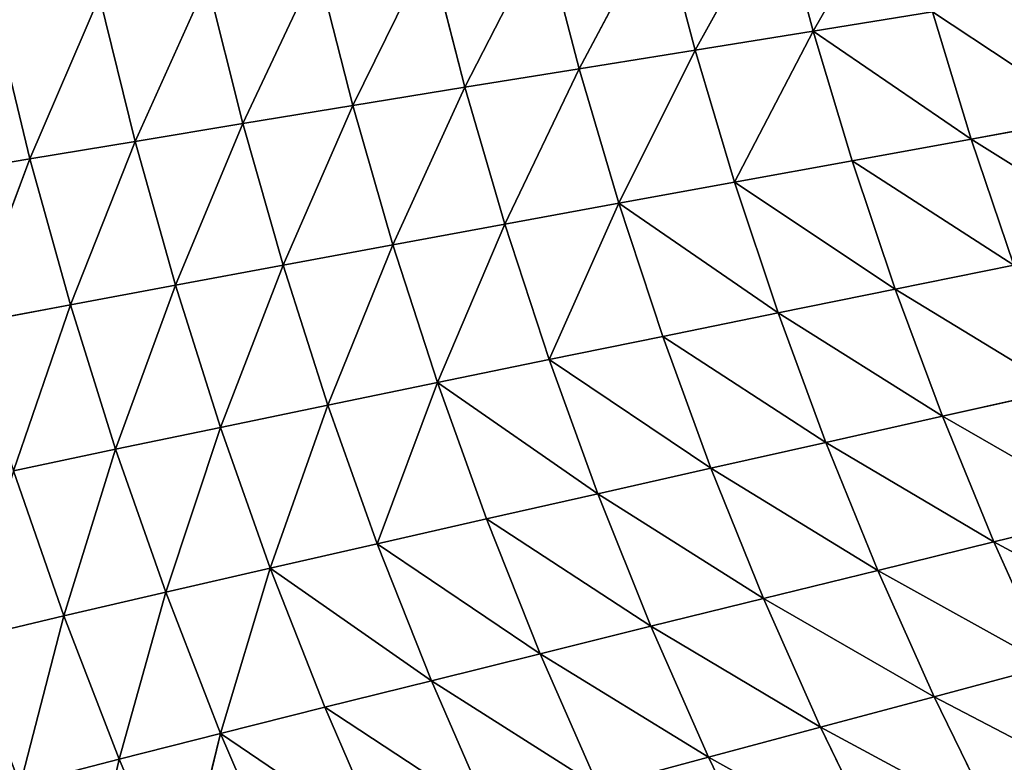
# Model space of a CAD drawing. Extents: x 0 to 605, y 0 to 400.
# Tile 136 of 256: x 51 to 86, y 138 to 164. Entities that reach past the tile are written whole.
import ezdxf

# ---------------------------------------------------------------- set-up
doc = ezdxf.new("R2010")
doc.units = 0
doc.header["$LTSCALE"] = 25.4
doc.layers.get('0').update_dxf_attribs({"linetype": 'CONTINUOUS'})

# ---------------------------------------------------------------- blocks, each defined once
blk = doc.blocks.new('ATLANTA610_-_S_STL')
at = {"color": 0}
for p, q in [((54.628, 66.062, 261.807), (53.282, 68.983, 267.782)), ((54.628, 66.062, 261.807), (53.282, 68.983, 267.782)), ((49.16, 68.93, 257.563), (52.67, 66.045, 256.736)), ((49.16, 68.93, 257.563), (52.67, 66.045, 256.736)), ((54.628, 66.062, 261.807), (51.13, 68.951, 262.706)), ((52.67, 66.045, 256.736), (51.13, 68.951, 262.706)), ((54.628, 66.062, 261.807), (51.13, 68.951, 262.706)), ((52.67, 66.045, 256.736), (51.13, 68.951, 262.706)), ((51.475, 63.353, 240.572), (47.847, 66.064, 241.183)), ((51.475, 63.353, 240.572), (47.847, 66.064, 241.183)), ((52.906, 63.33, 245.73), (49.281, 66.046, 246.418)), ((51.475, 63.353, 240.572), (49.281, 66.046, 246.418)), ((52.906, 63.33, 245.73), (49.281, 66.046, 246.418)), ((51.475, 63.353, 240.572), (49.281, 66.046, 246.418)), ((50.888, 66.04, 251.604), (52.67, 66.045, 256.736)), ((50.888, 66.04, 251.604), (52.67, 66.045, 256.736)), ((54.507, 63.319, 250.84), (50.888, 66.04, 251.604)), ((52.906, 63.33, 245.73), (50.888, 66.04, 251.604)), ((54.507, 63.319, 250.84), (50.888, 66.04, 251.604)), ((52.906, 63.33, 245.73), (50.888, 66.04, 251.604)), ((52.67, 66.045, 256.736), (54.628, 66.062, 261.807)), ((52.67, 66.045, 256.736), (54.628, 66.062, 261.807)), ((54.507, 63.319, 250.84), (52.67, 66.045, 256.736)), ((52.67, 66.045, 256.736), (56.279, 63.32, 255.897)), ((54.507, 63.319, 250.84), (52.67, 66.045, 256.736)), ((52.67, 66.045, 256.736), (56.279, 63.32, 255.897)), ((54.628, 66.062, 261.807), (56.763, 66.089, 266.811)), ((54.628, 66.062, 261.807), (56.763, 66.089, 266.811)), ((58.224, 63.332, 260.894), (54.628, 66.062, 261.807)), ((56.279, 63.32, 255.897), (54.628, 66.062, 261.807)), ((58.224, 63.332, 260.894), (54.628, 66.062, 261.807)), ((56.279, 63.32, 255.897), (54.628, 66.062, 261.807)), ((58.224, 63.332, 260.894), (56.763, 66.089, 266.811)), ((58.224, 63.332, 260.894), (56.763, 66.089, 266.811)), ((50.213, 63.388, 235.371), (51.475, 63.353, 240.572)), ((50.213, 63.388, 235.371), (51.475, 63.353, 240.572)), ((55.197, 60.797, 239.952), (51.475, 63.353, 240.572)), ((51.475, 63.353, 240.572), (52.906, 63.33, 245.73)), ((51.475, 63.353, 240.572), (52.906, 63.33, 245.73)), ((53.934, 60.837, 234.83), (51.475, 63.353, 240.572)), ((55.197, 60.797, 239.952), (51.475, 63.353, 240.572)), ((53.934, 60.837, 234.83), (51.475, 63.353, 240.572)), ((56.624, 60.77, 245.031), (52.906, 63.33, 245.73)), ((52.906, 63.33, 245.73), (54.507, 63.319, 250.84)), ((52.906, 63.33, 245.73), (54.507, 63.319, 250.84)), ((55.197, 60.797, 239.952), (52.906, 63.33, 245.73)), ((56.624, 60.77, 245.031), (52.906, 63.33, 245.73)), ((55.197, 60.797, 239.952), (52.906, 63.33, 245.73)), ((54.507, 63.319, 250.84), (56.279, 63.32, 255.897)), ((54.507, 63.319, 250.84), (56.279, 63.32, 255.897)), ((58.218, 60.754, 250.065), (54.507, 63.319, 250.84)), ((56.624, 60.77, 245.031), (54.507, 63.319, 250.84)), ((58.218, 60.754, 250.065), (54.507, 63.319, 250.84)), ((56.624, 60.77, 245.031), (54.507, 63.319, 250.84)), ((56.279, 63.32, 255.897), (58.224, 63.332, 260.894)), ((56.279, 63.32, 255.897), (58.224, 63.332, 260.894)), ((58.218, 60.754, 250.065), (56.279, 63.32, 255.897)), ((56.279, 63.32, 255.897), (59.98, 60.751, 255.045)), ((58.218, 60.754, 250.065), (56.279, 63.32, 255.897)), ((56.279, 63.32, 255.897), (59.98, 60.751, 255.045)), ((58.224, 63.332, 260.894), (60.342, 63.355, 265.826)), ((58.224, 63.332, 260.894), (60.342, 63.355, 265.826)), ((61.911, 60.759, 259.967), (58.224, 63.332, 260.894)), ((59.98, 60.751, 255.045), (58.224, 63.332, 260.894)), ((61.911, 60.759, 259.967), (58.224, 63.332, 260.894)), ((59.98, 60.751, 255.045), (58.224, 63.332, 260.894)), ((53.934, 60.837, 234.83), (55.197, 60.797, 239.952)), ((53.934, 60.837, 234.83), (55.197, 60.797, 239.952)), ((59.007, 58.391, 239.323), (55.197, 60.797, 239.952)), ((55.197, 60.797, 239.952), (56.624, 60.77, 245.031)), ((55.197, 60.797, 239.952), (56.624, 60.77, 245.031)), ((57.745, 58.434, 234.281), (55.197, 60.797, 239.952)), ((59.007, 58.391, 239.323), (55.197, 60.797, 239.952)), ((57.745, 58.434, 234.281), (55.197, 60.797, 239.952)), ((60.43, 58.359, 244.323), (56.624, 60.77, 245.031)), ((56.624, 60.77, 245.031), (58.218, 60.754, 250.065)), ((56.624, 60.77, 245.031), (58.218, 60.754, 250.065)), ((59.007, 58.391, 239.323), (56.624, 60.77, 245.031)), ((60.43, 58.359, 244.323), (56.624, 60.77, 245.031)), ((59.007, 58.391, 239.323), (56.624, 60.77, 245.031)), ((62.016, 58.34, 249.277), (58.218, 60.754, 250.065)), ((58.218, 60.754, 250.065), (59.98, 60.751, 255.045)), ((58.218, 60.754, 250.065), (59.98, 60.751, 255.045)), ((60.43, 58.359, 244.323), (58.218, 60.754, 250.065)), ((62.016, 58.34, 249.277), (58.218, 60.754, 250.065)), ((60.43, 58.359, 244.323), (58.218, 60.754, 250.065)), ((59.98, 60.751, 255.045), (61.911, 60.759, 259.967)), ((59.98, 60.751, 255.045), (61.911, 60.759, 259.967)), ((62.016, 58.34, 249.277), (59.98, 60.751, 255.045)), ((59.98, 60.751, 255.045), (63.766, 58.333, 254.18)), ((62.016, 58.34, 249.277), (59.98, 60.751, 255.045)), ((59.98, 60.751, 255.045), (63.766, 58.333, 254.18)), ((61.911, 60.759, 259.967), (64.011, 60.778, 264.825)), ((61.911, 60.759, 259.967), (64.011, 60.778, 264.825)), ((65.682, 58.338, 259.026), (61.911, 60.759, 259.967)), ((65.682, 58.338, 259.026), (61.911, 60.759, 259.967)), ((57.745, 58.434, 234.281), (59.007, 58.391, 239.323)), ((57.745, 58.434, 234.281), (59.007, 58.391, 239.323)), ((62.899, 56.129, 238.685), (59.007, 58.391, 239.323)), ((59.007, 58.391, 239.323), (60.43, 58.359, 244.323)), ((59.007, 58.391, 239.323), (60.43, 58.359, 244.323)), ((61.639, 56.176, 233.725), (59.007, 58.391, 239.323)), ((62.899, 56.129, 238.685), (59.007, 58.391, 239.323)), ((61.639, 56.176, 233.725), (59.007, 58.391, 239.323)), ((64.317, 56.095, 243.604), (60.43, 58.359, 244.323)), ((60.43, 58.359, 244.323), (62.016, 58.34, 249.277)), ((60.43, 58.359, 244.323), (62.016, 58.34, 249.277)), ((62.899, 56.129, 238.685), (60.43, 58.359, 244.323)), ((64.317, 56.095, 243.604), (60.43, 58.359, 244.323)), ((62.899, 56.129, 238.685), (60.43, 58.359, 244.323)), ((65.894, 56.073, 248.479), (62.016, 58.34, 249.277)), ((62.016, 58.34, 249.277), (63.766, 58.333, 254.18)), ((62.016, 58.34, 249.277), (63.766, 58.333, 254.18)), ((64.317, 56.095, 243.604), (62.016, 58.34, 249.277)), ((65.894, 56.073, 248.479), (62.016, 58.34, 249.277)), ((64.317, 56.095, 243.604), (62.016, 58.34, 249.277)), ((63.766, 58.333, 254.18), (65.682, 58.338, 259.026)), ((63.766, 58.333, 254.18), (65.682, 58.338, 259.026)), ((65.894, 56.073, 248.479), (63.766, 58.333, 254.18)), ((63.766, 58.333, 254.18), (67.631, 56.063, 253.303)), ((65.894, 56.073, 248.479), (63.766, 58.333, 254.18)), ((63.766, 58.333, 254.18), (67.631, 56.063, 253.303)), ((65.682, 58.338, 259.026), (67.763, 58.354, 263.808)), ((65.682, 58.338, 259.026), (67.763, 58.354, 263.808)), ((69.529, 56.065, 258.071), (65.682, 58.338, 259.026)), ((69.529, 56.065, 258.071), (65.682, 58.338, 259.026)), ((61.639, 56.176, 233.725), (62.899, 56.129, 238.685)), ((61.639, 56.176, 233.725), (62.899, 56.129, 238.685)), ((66.868, 54.006, 238.038), (62.899, 56.129, 238.685)), ((62.899, 56.129, 238.685), (64.317, 56.095, 243.604)), ((62.899, 56.129, 238.685), (64.317, 56.095, 243.604)), ((65.61, 54.055, 233.161), (62.899, 56.129, 238.685)), ((66.868, 54.006, 238.038), (62.899, 56.129, 238.685)), ((65.61, 54.055, 233.161), (62.899, 56.129, 238.685)), ((68.278, 53.97, 242.876), (64.317, 56.095, 243.604)), ((64.317, 56.095, 243.604), (65.894, 56.073, 248.479)), ((64.317, 56.095, 243.604), (65.894, 56.073, 248.479)), ((66.868, 54.006, 238.038), (64.317, 56.095, 243.604)), ((68.278, 53.97, 242.876), (64.317, 56.095, 243.604)), ((66.868, 54.006, 238.038), (64.317, 56.095, 243.604)), ((69.845, 53.946, 247.669), (65.894, 56.073, 248.479)), ((65.894, 56.073, 248.479), (67.631, 56.063, 253.303)), ((65.894, 56.073, 248.479), (67.631, 56.063, 253.303)), ((68.278, 53.97, 242.876), (65.894, 56.073, 248.479)), ((69.845, 53.946, 247.669), (65.894, 56.073, 248.479)), ((68.278, 53.97, 242.876), (65.894, 56.073, 248.479)), ((67.631, 56.063, 253.303), (69.529, 56.065, 258.071)), ((67.631, 56.063, 253.303), (69.529, 56.065, 258.071)), ((67.631, 56.063, 253.303), (71.568, 53.934, 252.413)), ((67.631, 56.063, 253.303), (71.568, 53.934, 252.413)), ((69.529, 56.065, 258.071), (71.59, 56.077, 262.777)), ((69.529, 56.065, 258.071), (71.59, 56.077, 262.777)), ((73.449, 53.932, 257.102), (69.529, 56.065, 258.071)), ((73.449, 53.932, 257.102), (69.529, 56.065, 258.071)), ((75.488, 53.942, 261.73), (71.59, 56.077, 262.777)), ((75.488, 53.942, 261.73), (71.59, 56.077, 262.777)), ((65.61, 54.055, 233.161), (66.868, 54.006, 238.038)), ((65.61, 54.055, 233.161), (66.868, 54.006, 238.038)), ((70.908, 52.015, 237.383), (66.868, 54.006, 238.038)), ((66.868, 54.006, 238.038), (68.278, 53.97, 242.876)), ((66.868, 54.006, 238.038), (68.278, 53.97, 242.876)), ((69.655, 52.065, 232.59), (66.868, 54.006, 238.038)), ((70.908, 52.015, 237.383), (66.868, 54.006, 238.038)), ((69.655, 52.065, 232.59), (66.868, 54.006, 238.038)), ((72.311, 51.978, 242.137), (68.278, 53.97, 242.876)), ((68.278, 53.97, 242.876), (69.845, 53.946, 247.669)), ((68.278, 53.97, 242.876), (69.845, 53.946, 247.669)), ((70.908, 52.015, 237.383), (68.278, 53.97, 242.876)), ((72.311, 51.978, 242.137), (68.278, 53.97, 242.876)), ((70.908, 52.015, 237.383), (68.278, 53.97, 242.876)), ((73.865, 51.952, 246.849), (69.845, 53.946, 247.669)), ((69.845, 53.946, 247.669), (71.568, 53.934, 252.413)), ((69.845, 53.946, 247.669), (71.568, 53.934, 252.413)), ((72.311, 51.978, 242.137), (69.845, 53.946, 247.669)), ((73.865, 51.952, 246.849), (69.845, 53.946, 247.669)), ((72.311, 51.978, 242.137), (69.845, 53.946, 247.669)), ((71.568, 53.934, 252.413), (75.572, 51.938, 251.511)), ((71.568, 53.934, 252.413), (75.572, 51.938, 251.511)), ((71.568, 53.934, 252.413), (73.449, 53.932, 257.102)), ((71.568, 53.934, 252.413), (73.449, 53.932, 257.102)), ((73.449, 53.932, 257.102), (75.488, 53.942, 261.73)), ((73.449, 53.932, 257.102), (75.488, 53.942, 261.73)), ((77.434, 51.934, 256.12), (73.449, 53.932, 257.102)), ((77.434, 51.934, 256.12), (73.449, 53.932, 257.102)), ((75.488, 53.942, 261.73), (77.687, 53.963, 266.292)), ((75.488, 53.942, 261.73), (77.687, 53.963, 266.292)), ((79.45, 51.942, 260.669), (75.488, 53.942, 261.73)), ((79.45, 51.942, 260.669), (75.488, 53.942, 261.73)), ((69.655, 52.065, 232.59), (70.908, 52.015, 237.383)), ((69.655, 52.065, 232.59), (70.908, 52.015, 237.383)), ((75.015, 50.149, 236.72), (70.908, 52.015, 237.383)), ((70.908, 52.015, 237.383), (72.311, 51.978, 242.137)), ((70.908, 52.015, 237.383), (72.311, 51.978, 242.137)), ((73.768, 50.198, 232.011), (70.908, 52.015, 237.383)), ((75.015, 50.149, 236.72), (70.908, 52.015, 237.383)), ((73.768, 50.198, 232.011), (70.908, 52.015, 237.383)), ((76.408, 50.111, 241.39), (72.311, 51.978, 242.137)), ((72.311, 51.978, 242.137), (73.865, 51.952, 246.849)), ((72.311, 51.978, 242.137), (73.865, 51.952, 246.849)), ((75.015, 50.149, 236.72), (72.311, 51.978, 242.137)), ((76.408, 50.111, 241.39), (72.311, 51.978, 242.137)), ((75.015, 50.149, 236.72), (72.311, 51.978, 242.137)), ((77.949, 50.084, 246.017), (73.865, 51.952, 246.849)), ((73.865, 51.952, 246.849), (75.572, 51.938, 251.511)), ((73.865, 51.952, 246.849), (75.572, 51.938, 251.511)), ((77.949, 50.084, 246.017), (73.865, 51.952, 246.849)), ((75.572, 51.938, 251.511), (79.639, 50.068, 250.598)), ((75.572, 51.938, 251.511), (79.639, 50.068, 250.598)), ((75.572, 51.938, 251.511), (77.434, 51.934, 256.12)), ((75.572, 51.938, 251.511), (77.434, 51.934, 256.12)), ((77.434, 51.934, 256.12), (79.45, 51.942, 260.669)), ((77.434, 51.934, 256.12), (79.45, 51.942, 260.669)), ((81.48, 50.063, 255.125), (77.434, 51.934, 256.12)), ((81.48, 50.063, 255.125), (77.434, 51.934, 256.12)), ((79.45, 51.942, 260.669), (81.622, 51.96, 265.153)), ((79.45, 51.942, 260.669), (81.622, 51.96, 265.153)), ((83.472, 50.069, 259.594), (79.45, 51.942, 260.669)), ((83.472, 50.069, 259.594), (79.45, 51.942, 260.669)), ((73.768, 50.198, 232.011), (75.015, 50.149, 236.72)), ((73.768, 50.198, 232.011), (75.015, 50.149, 236.72)), ((79.184, 48.4, 236.048), (75.015, 50.149, 236.72)), ((75.015, 50.149, 236.72), (76.408, 50.111, 241.39)), ((75.015, 50.149, 236.72), (76.408, 50.111, 241.39)), ((77.945, 48.449, 231.426), (75.015, 50.149, 236.72)), ((79.184, 48.4, 236.048), (75.015, 50.149, 236.72)), ((77.945, 48.449, 231.426), (75.015, 50.149, 236.72)), ((80.565, 48.362, 240.633), (76.408, 50.111, 241.39)), ((76.408, 50.111, 241.39), (77.949, 50.084, 246.017)), ((76.408, 50.111, 241.39), (77.949, 50.084, 246.017)), ((79.184, 48.4, 236.048), (76.408, 50.111, 241.39)), ((80.565, 48.362, 240.633), (76.408, 50.111, 241.39)), ((79.184, 48.4, 236.048), (76.408, 50.111, 241.39)), ((82.091, 48.335, 245.176), (77.949, 50.084, 246.017)), ((77.949, 50.084, 246.017), (79.639, 50.068, 250.598)), ((77.949, 50.084, 246.017), (79.639, 50.068, 250.598)), ((82.091, 48.335, 245.176), (77.949, 50.084, 246.017)), ((79.639, 50.068, 250.598), (83.763, 48.318, 249.673)), ((79.639, 50.068, 250.598), (83.763, 48.318, 249.673)), ((79.639, 50.068, 250.598), (81.48, 50.063, 255.125)), ((79.639, 50.068, 250.598), (81.48, 50.063, 255.125)), ((81.48, 50.063, 255.125), (83.472, 50.069, 259.594)), ((81.48, 50.063, 255.125), (83.472, 50.069, 259.594)), ((85.581, 48.312, 254.118), (81.48, 50.063, 255.125)), ((85.581, 48.312, 254.118), (81.48, 50.063, 255.125)), ((83.472, 50.069, 259.594), (85.616, 50.084, 263.999)), ((83.472, 50.069, 259.594), (85.616, 50.084, 263.999)), ((87.547, 48.315, 258.505), (83.472, 50.069, 259.594)), ((87.547, 48.315, 258.505), (83.472, 50.069, 259.594)), ((77.945, 48.449, 231.426), (79.184, 48.4, 236.048)), ((77.945, 48.449, 231.426), (79.184, 48.4, 236.048)), ((83.41, 46.763, 235.369), (79.184, 48.4, 236.048)), ((79.184, 48.4, 236.048), (80.565, 48.362, 240.633)), ((79.184, 48.4, 236.048), (80.565, 48.362, 240.633)), ((82.18, 46.811, 230.834), (79.184, 48.4, 236.048)), ((83.41, 46.763, 235.369), (79.184, 48.4, 236.048)), ((82.18, 46.811, 230.834), (79.184, 48.4, 236.048)), ((84.779, 46.725, 239.868), (80.565, 48.362, 240.633)), ((80.565, 48.362, 240.633), (82.091, 48.335, 245.176)), ((80.565, 48.362, 240.633), (82.091, 48.335, 245.176)), ((84.779, 46.725, 239.868), (80.565, 48.362, 240.633)), ((86.288, 46.697, 244.326), (82.091, 48.335, 245.176)), ((82.091, 48.335, 245.176), (83.763, 48.318, 249.673)), ((82.091, 48.335, 245.176), (83.763, 48.318, 249.673)), ((86.288, 46.697, 244.326), (82.091, 48.335, 245.176)), ((83.763, 48.318, 249.673), (87.94, 46.68, 248.738)), ((83.763, 48.318, 249.673), (87.94, 46.68, 248.738)), ((83.763, 48.318, 249.673), (85.581, 48.312, 254.118)), ((83.763, 48.318, 249.673), (85.581, 48.312, 254.118)), ((85.581, 48.312, 254.118), (87.547, 48.315, 258.505)), ((85.581, 48.312, 254.118), (87.547, 48.315, 258.505)), ((89.735, 46.673, 253.099), (85.581, 48.312, 254.118)), ((89.735, 46.673, 253.099), (85.581, 48.312, 254.118)), ((83.41, 46.763, 235.369), (84.779, 46.725, 239.868)), ((83.41, 46.763, 235.369), (84.779, 46.725, 239.868)), ((89.045, 45.192, 239.094), (84.779, 46.725, 239.868)), ((84.779, 46.725, 239.868), (86.288, 46.697, 244.326)), ((84.779, 46.725, 239.868), (86.288, 46.697, 244.326)), ((89.045, 45.192, 239.094), (84.779, 46.725, 239.868))]:
    blk.add_line(p, q, dxfattribs=at)
mesh = blk.add_polyface(dxfattribs=at)
corners = [(47.738, 72.005, 263.592), (51.13, 68.951, 262.706), (49.16, 68.93, 257.563)]
mesh.append_faces([[corners[k] for k in face] for face in [(0, 1, 2)]], dxfattribs={"color": 0})
mesh = blk.add_polyface(dxfattribs=at)
corners = [(53.282, 68.983, 267.782), (54.628, 66.062, 261.807), (51.13, 68.951, 262.706)]
mesh.append_faces([[corners[k] for k in face] for face in [(0, 1, 2)]], dxfattribs={"color": 0})
mesh = blk.add_polyface(dxfattribs=at)
corners = [(53.282, 68.983, 267.782), (56.763, 66.089, 266.811), (54.628, 66.062, 261.807)]
mesh.append_faces([[corners[k] for k in face] for face in [(0, 1, 2)]], dxfattribs={"color": 0})
mesh = blk.add_polyface(dxfattribs=at)
corners = [(51.13, 68.951, 262.706), (52.67, 66.045, 256.736), (49.16, 68.93, 257.563)]
mesh.append_faces([[corners[k] for k in face] for face in [(0, 1, 2)]], dxfattribs={"color": 0})
mesh = blk.add_polyface(dxfattribs=at)
corners = [(49.16, 68.93, 257.563), (52.67, 66.045, 256.736), (50.888, 66.04, 251.604)]
mesh.append_faces([[corners[k] for k in face] for face in [(0, 1, 2)]], dxfattribs={"color": 0})
mesh = blk.add_polyface(dxfattribs=at)
corners = [(51.13, 68.951, 262.706), (54.628, 66.062, 261.807), (52.67, 66.045, 256.736)]
mesh.append_faces([[corners[k] for k in face] for face in [(0, 1, 2)]], dxfattribs={"color": 0})
mesh = blk.add_polyface(dxfattribs=at)
corners = [(49.281, 66.046, 246.418), (51.475, 63.353, 240.572), (47.847, 66.064, 241.183)]
mesh.append_faces([[corners[k] for k in face] for face in [(0, 1, 2)]], dxfattribs={"color": 0})
mesh = blk.add_polyface(dxfattribs=at)
corners = [(47.847, 66.064, 241.183), (51.475, 63.353, 240.572), (50.213, 63.388, 235.371)]
mesh.append_faces([[corners[k] for k in face] for face in [(0, 1, 2)]], dxfattribs={"color": 0})
mesh = blk.add_polyface(dxfattribs=at)
corners = [(50.888, 66.04, 251.604), (52.906, 63.33, 245.73), (49.281, 66.046, 246.418)]
mesh.append_faces([[corners[k] for k in face] for face in [(0, 1, 2)]], dxfattribs={"color": 0})
mesh = blk.add_polyface(dxfattribs=at)
corners = [(49.281, 66.046, 246.418), (52.906, 63.33, 245.73), (51.475, 63.353, 240.572)]
mesh.append_faces([[corners[k] for k in face] for face in [(0, 1, 2)]], dxfattribs={"color": 0})
mesh = blk.add_polyface(dxfattribs=at)
corners = [(52.67, 66.045, 256.736), (54.507, 63.319, 250.84), (50.888, 66.04, 251.604)]
mesh.append_faces([[corners[k] for k in face] for face in [(0, 1, 2)]], dxfattribs={"color": 0})
mesh = blk.add_polyface(dxfattribs=at)
corners = [(50.888, 66.04, 251.604), (54.507, 63.319, 250.84), (52.906, 63.33, 245.73)]
mesh.append_faces([[corners[k] for k in face] for face in [(0, 1, 2)]], dxfattribs={"color": 0})
mesh = blk.add_polyface(dxfattribs=at)
corners = [(54.628, 66.062, 261.807), (56.279, 63.32, 255.897), (52.67, 66.045, 256.736)]
mesh.append_faces([[corners[k] for k in face] for face in [(0, 1, 2)]], dxfattribs={"color": 0})
mesh = blk.add_polyface(dxfattribs=at)
corners = [(52.67, 66.045, 256.736), (56.279, 63.32, 255.897), (54.507, 63.319, 250.84)]
mesh.append_faces([[corners[k] for k in face] for face in [(0, 1, 2)]], dxfattribs={"color": 0})
mesh = blk.add_polyface(dxfattribs=at)
corners = [(56.763, 66.089, 266.811), (58.224, 63.332, 260.894), (54.628, 66.062, 261.807)]
mesh.append_faces([[corners[k] for k in face] for face in [(0, 1, 2)]], dxfattribs={"color": 0})
mesh = blk.add_polyface(dxfattribs=at)
corners = [(54.628, 66.062, 261.807), (58.224, 63.332, 260.894), (56.279, 63.32, 255.897)]
mesh.append_faces([[corners[k] for k in face] for face in [(0, 1, 2)]], dxfattribs={"color": 0})
mesh = blk.add_polyface(dxfattribs=at)
corners = [(56.763, 66.089, 266.811), (60.342, 63.355, 265.826), (58.224, 63.332, 260.894)]
mesh.append_faces([[corners[k] for k in face] for face in [(0, 1, 2)]], dxfattribs={"color": 0})
mesh = blk.add_polyface(dxfattribs=at)
corners = [(51.475, 63.353, 240.572), (53.934, 60.837, 234.83), (50.213, 63.388, 235.371)]
mesh.append_faces([[corners[k] for k in face] for face in [(0, 1, 2)]], dxfattribs={"color": 0})
mesh = blk.add_polyface(dxfattribs=at)
corners = [(52.906, 63.33, 245.73), (55.197, 60.797, 239.952), (51.475, 63.353, 240.572)]
mesh.append_faces([[corners[k] for k in face] for face in [(0, 1, 2)]], dxfattribs={"color": 0})
mesh = blk.add_polyface(dxfattribs=at)
corners = [(51.475, 63.353, 240.572), (55.197, 60.797, 239.952), (53.934, 60.837, 234.83)]
mesh.append_faces([[corners[k] for k in face] for face in [(0, 1, 2)]], dxfattribs={"color": 0})
mesh = blk.add_polyface(dxfattribs=at)
corners = [(54.507, 63.319, 250.84), (56.624, 60.77, 245.031), (52.906, 63.33, 245.73)]
mesh.append_faces([[corners[k] for k in face] for face in [(0, 1, 2)]], dxfattribs={"color": 0})
mesh = blk.add_polyface(dxfattribs=at)
corners = [(52.906, 63.33, 245.73), (56.624, 60.77, 245.031), (55.197, 60.797, 239.952)]
mesh.append_faces([[corners[k] for k in face] for face in [(0, 1, 2)]], dxfattribs={"color": 0})
mesh = blk.add_polyface(dxfattribs=at)
corners = [(56.279, 63.32, 255.897), (58.218, 60.754, 250.065), (54.507, 63.319, 250.84)]
mesh.append_faces([[corners[k] for k in face] for face in [(0, 1, 2)]], dxfattribs={"color": 0})
mesh = blk.add_polyface(dxfattribs=at)
corners = [(54.507, 63.319, 250.84), (58.218, 60.754, 250.065), (56.624, 60.77, 245.031)]
mesh.append_faces([[corners[k] for k in face] for face in [(0, 1, 2)]], dxfattribs={"color": 0})
mesh = blk.add_polyface(dxfattribs=at)
corners = [(58.224, 63.332, 260.894), (59.98, 60.751, 255.045), (56.279, 63.32, 255.897)]
mesh.append_faces([[corners[k] for k in face] for face in [(0, 1, 2)]], dxfattribs={"color": 0})
mesh = blk.add_polyface(dxfattribs=at)
corners = [(56.279, 63.32, 255.897), (59.98, 60.751, 255.045), (58.218, 60.754, 250.065)]
mesh.append_faces([[corners[k] for k in face] for face in [(0, 1, 2)]], dxfattribs={"color": 0})
mesh = blk.add_polyface(dxfattribs=at)
corners = [(58.224, 63.332, 260.894), (64.011, 60.778, 264.825), (61.911, 60.759, 259.967), (60.342, 63.355, 265.826)]
mesh.append_faces([[corners[k] for k in face] for face in [(0, 1, 2), (1, 0, 3)]], dxfattribs={"vtx0": -1, "color": 0})
mesh = blk.add_polyface(dxfattribs=at)
corners = [(58.224, 63.332, 260.894), (61.911, 60.759, 259.967), (59.98, 60.751, 255.045)]
mesh.append_faces([[corners[k] for k in face] for face in [(0, 1, 2)]], dxfattribs={"color": 0})
mesh = blk.add_polyface(dxfattribs=at)
corners = [(55.197, 60.797, 239.952), (57.745, 58.434, 234.281), (53.934, 60.837, 234.83)]
mesh.append_faces([[corners[k] for k in face] for face in [(0, 1, 2)]], dxfattribs={"color": 0})
mesh = blk.add_polyface(dxfattribs=at)
corners = [(56.624, 60.77, 245.031), (59.007, 58.391, 239.323), (55.197, 60.797, 239.952)]
mesh.append_faces([[corners[k] for k in face] for face in [(0, 1, 2)]], dxfattribs={"color": 0})
mesh = blk.add_polyface(dxfattribs=at)
corners = [(55.197, 60.797, 239.952), (59.007, 58.391, 239.323), (57.745, 58.434, 234.281)]
mesh.append_faces([[corners[k] for k in face] for face in [(0, 1, 2)]], dxfattribs={"color": 0})
mesh = blk.add_polyface(dxfattribs=at)
corners = [(58.218, 60.754, 250.065), (60.43, 58.359, 244.323), (56.624, 60.77, 245.031)]
mesh.append_faces([[corners[k] for k in face] for face in [(0, 1, 2)]], dxfattribs={"color": 0})
mesh = blk.add_polyface(dxfattribs=at)
corners = [(56.624, 60.77, 245.031), (60.43, 58.359, 244.323), (59.007, 58.391, 239.323)]
mesh.append_faces([[corners[k] for k in face] for face in [(0, 1, 2)]], dxfattribs={"color": 0})
mesh = blk.add_polyface(dxfattribs=at)
corners = [(59.98, 60.751, 255.045), (62.016, 58.34, 249.277), (58.218, 60.754, 250.065)]
mesh.append_faces([[corners[k] for k in face] for face in [(0, 1, 2)]], dxfattribs={"color": 0})
mesh = blk.add_polyface(dxfattribs=at)
corners = [(58.218, 60.754, 250.065), (62.016, 58.34, 249.277), (60.43, 58.359, 244.323)]
mesh.append_faces([[corners[k] for k in face] for face in [(0, 1, 2)]], dxfattribs={"color": 0})
mesh = blk.add_polyface(dxfattribs=at)
corners = [(59.98, 60.751, 255.045), (65.682, 58.338, 259.026), (63.766, 58.333, 254.18), (61.911, 60.759, 259.967)]
mesh.append_faces([[corners[k] for k in face] for face in [(0, 1, 2), (1, 0, 3)]], dxfattribs={"vtx0": -1, "color": 0})
mesh = blk.add_polyface(dxfattribs=at)
corners = [(59.98, 60.751, 255.045), (63.766, 58.333, 254.18), (62.016, 58.34, 249.277)]
mesh.append_faces([[corners[k] for k in face] for face in [(0, 1, 2)]], dxfattribs={"color": 0})
mesh = blk.add_polyface(dxfattribs=at)
corners = [(61.911, 60.759, 259.967), (67.763, 58.354, 263.808), (65.682, 58.338, 259.026), (64.011, 60.778, 264.825)]
mesh.append_faces([[corners[k] for k in face] for face in [(0, 1, 2), (1, 0, 3)]], dxfattribs={"vtx0": -1, "color": 0})
mesh = blk.add_polyface(dxfattribs=at)
corners = [(59.007, 58.391, 239.323), (61.639, 56.176, 233.725), (57.745, 58.434, 234.281)]
mesh.append_faces([[corners[k] for k in face] for face in [(0, 1, 2)]], dxfattribs={"color": 0})
mesh = blk.add_polyface(dxfattribs=at)
corners = [(60.43, 58.359, 244.323), (62.899, 56.129, 238.685), (59.007, 58.391, 239.323)]
mesh.append_faces([[corners[k] for k in face] for face in [(0, 1, 2)]], dxfattribs={"color": 0})
mesh = blk.add_polyface(dxfattribs=at)
corners = [(59.007, 58.391, 239.323), (62.899, 56.129, 238.685), (61.639, 56.176, 233.725)]
mesh.append_faces([[corners[k] for k in face] for face in [(0, 1, 2)]], dxfattribs={"color": 0})
mesh = blk.add_polyface(dxfattribs=at)
corners = [(62.016, 58.34, 249.277), (64.317, 56.095, 243.604), (60.43, 58.359, 244.323)]
mesh.append_faces([[corners[k] for k in face] for face in [(0, 1, 2)]], dxfattribs={"color": 0})
mesh = blk.add_polyface(dxfattribs=at)
corners = [(60.43, 58.359, 244.323), (64.317, 56.095, 243.604), (62.899, 56.129, 238.685)]
mesh.append_faces([[corners[k] for k in face] for face in [(0, 1, 2)]], dxfattribs={"color": 0})
mesh = blk.add_polyface(dxfattribs=at)
corners = [(63.766, 58.333, 254.18), (65.894, 56.073, 248.479), (62.016, 58.34, 249.277)]
mesh.append_faces([[corners[k] for k in face] for face in [(0, 1, 2)]], dxfattribs={"color": 0})
mesh = blk.add_polyface(dxfattribs=at)
corners = [(62.016, 58.34, 249.277), (65.894, 56.073, 248.479), (64.317, 56.095, 243.604)]
mesh.append_faces([[corners[k] for k in face] for face in [(0, 1, 2)]], dxfattribs={"color": 0})
mesh = blk.add_polyface(dxfattribs=at)
corners = [(63.766, 58.333, 254.18), (69.529, 56.065, 258.071), (67.631, 56.063, 253.303), (65.682, 58.338, 259.026)]
mesh.append_faces([[corners[k] for k in face] for face in [(0, 1, 2), (1, 0, 3)]], dxfattribs={"vtx0": -1, "color": 0})
mesh = blk.add_polyface(dxfattribs=at)
corners = [(63.766, 58.333, 254.18), (67.631, 56.063, 253.303), (65.894, 56.073, 248.479)]
mesh.append_faces([[corners[k] for k in face] for face in [(0, 1, 2)]], dxfattribs={"color": 0})
mesh = blk.add_polyface(dxfattribs=at)
corners = [(65.682, 58.338, 259.026), (71.59, 56.077, 262.777), (69.529, 56.065, 258.071), (67.763, 58.354, 263.808)]
mesh.append_faces([[corners[k] for k in face] for face in [(0, 1, 2), (1, 0, 3)]], dxfattribs={"vtx0": -1, "color": 0})
mesh = blk.add_polyface(dxfattribs=at)
corners = [(62.899, 56.129, 238.685), (65.61, 54.055, 233.161), (61.639, 56.176, 233.725)]
mesh.append_faces([[corners[k] for k in face] for face in [(0, 1, 2)]], dxfattribs={"color": 0})
mesh = blk.add_polyface(dxfattribs=at)
corners = [(64.317, 56.095, 243.604), (66.868, 54.006, 238.038), (62.899, 56.129, 238.685)]
mesh.append_faces([[corners[k] for k in face] for face in [(0, 1, 2)]], dxfattribs={"color": 0})
mesh = blk.add_polyface(dxfattribs=at)
corners = [(62.899, 56.129, 238.685), (66.868, 54.006, 238.038), (65.61, 54.055, 233.161)]
mesh.append_faces([[corners[k] for k in face] for face in [(0, 1, 2)]], dxfattribs={"color": 0})
mesh = blk.add_polyface(dxfattribs=at)
corners = [(65.894, 56.073, 248.479), (68.278, 53.97, 242.876), (64.317, 56.095, 243.604)]
mesh.append_faces([[corners[k] for k in face] for face in [(0, 1, 2)]], dxfattribs={"color": 0})
mesh = blk.add_polyface(dxfattribs=at)
corners = [(64.317, 56.095, 243.604), (68.278, 53.97, 242.876), (66.868, 54.006, 238.038)]
mesh.append_faces([[corners[k] for k in face] for face in [(0, 1, 2)]], dxfattribs={"color": 0})
mesh = blk.add_polyface(dxfattribs=at)
corners = [(71.59, 56.077, 262.777), (77.687, 53.963, 266.292), (75.488, 53.942, 261.73), (73.815, 56.101, 267.415)]
mesh.append_faces([[corners[k] for k in face] for face in [(0, 1, 2), (1, 0, 3)]], dxfattribs={"vtx0": -1, "color": 0})
mesh = blk.add_polyface(dxfattribs=at)
corners = [(65.894, 56.073, 248.479), (71.568, 53.934, 252.413), (69.845, 53.946, 247.669), (67.631, 56.063, 253.303)]
mesh.append_faces([[corners[k] for k in face] for face in [(0, 1, 2), (1, 0, 3)]], dxfattribs={"vtx0": -1, "color": 0})
mesh = blk.add_polyface(dxfattribs=at)
corners = [(65.894, 56.073, 248.479), (69.845, 53.946, 247.669), (68.278, 53.97, 242.876)]
mesh.append_faces([[corners[k] for k in face] for face in [(0, 1, 2)]], dxfattribs={"color": 0})
mesh = blk.add_polyface(dxfattribs=at)
corners = [(67.631, 56.063, 253.303), (73.449, 53.932, 257.102), (71.568, 53.934, 252.413), (69.529, 56.065, 258.071)]
mesh.append_faces([[corners[k] for k in face] for face in [(0, 1, 2), (1, 0, 3)]], dxfattribs={"vtx0": -1, "color": 0})
mesh = blk.add_polyface(dxfattribs=at)
corners = [(69.529, 56.065, 258.071), (75.488, 53.942, 261.73), (73.449, 53.932, 257.102), (71.59, 56.077, 262.777)]
mesh.append_faces([[corners[k] for k in face] for face in [(0, 1, 2), (1, 0, 3)]], dxfattribs={"vtx0": -1, "color": 0})
mesh = blk.add_polyface(dxfattribs=at)
corners = [(66.868, 54.006, 238.038), (69.655, 52.065, 232.59), (65.61, 54.055, 233.161)]
mesh.append_faces([[corners[k] for k in face] for face in [(0, 1, 2)]], dxfattribs={"color": 0})
mesh = blk.add_polyface(dxfattribs=at)
corners = [(68.278, 53.97, 242.876), (70.908, 52.015, 237.383), (66.868, 54.006, 238.038)]
mesh.append_faces([[corners[k] for k in face] for face in [(0, 1, 2)]], dxfattribs={"color": 0})
mesh = blk.add_polyface(dxfattribs=at)
corners = [(66.868, 54.006, 238.038), (70.908, 52.015, 237.383), (69.655, 52.065, 232.59)]
mesh.append_faces([[corners[k] for k in face] for face in [(0, 1, 2)]], dxfattribs={"color": 0})
mesh = blk.add_polyface(dxfattribs=at)
corners = [(69.845, 53.946, 247.669), (72.311, 51.978, 242.137), (68.278, 53.97, 242.876)]
mesh.append_faces([[corners[k] for k in face] for face in [(0, 1, 2)]], dxfattribs={"color": 0})
mesh = blk.add_polyface(dxfattribs=at)
corners = [(68.278, 53.97, 242.876), (72.311, 51.978, 242.137), (70.908, 52.015, 237.383)]
mesh.append_faces([[corners[k] for k in face] for face in [(0, 1, 2)]], dxfattribs={"color": 0})
mesh = blk.add_polyface(dxfattribs=at)
corners = [(69.845, 53.946, 247.669), (75.572, 51.938, 251.511), (73.865, 51.952, 246.849), (71.568, 53.934, 252.413)]
mesh.append_faces([[corners[k] for k in face] for face in [(0, 1, 2), (1, 0, 3)]], dxfattribs={"vtx0": -1, "color": 0})
mesh = blk.add_polyface(dxfattribs=at)
corners = [(69.845, 53.946, 247.669), (73.865, 51.952, 246.849), (72.311, 51.978, 242.137)]
mesh.append_faces([[corners[k] for k in face] for face in [(0, 1, 2)]], dxfattribs={"color": 0})
mesh = blk.add_polyface(dxfattribs=at)
corners = [(71.568, 53.934, 252.413), (77.434, 51.934, 256.12), (75.572, 51.938, 251.511), (73.449, 53.932, 257.102)]
mesh.append_faces([[corners[k] for k in face] for face in [(0, 1, 2), (1, 0, 3)]], dxfattribs={"vtx0": -1, "color": 0})
mesh = blk.add_polyface(dxfattribs=at)
corners = [(73.449, 53.932, 257.102), (79.45, 51.942, 260.669), (77.434, 51.934, 256.12), (75.488, 53.942, 261.73)]
mesh.append_faces([[corners[k] for k in face] for face in [(0, 1, 2), (1, 0, 3)]], dxfattribs={"vtx0": -1, "color": 0})
mesh = blk.add_polyface(dxfattribs=at)
corners = [(75.488, 53.942, 261.73), (81.622, 51.96, 265.153), (79.45, 51.942, 260.669), (77.687, 53.963, 266.292)]
mesh.append_faces([[corners[k] for k in face] for face in [(0, 1, 2), (1, 0, 3)]], dxfattribs={"vtx0": -1, "color": 0})
mesh = blk.add_polyface(dxfattribs=at)
corners = [(70.908, 52.015, 237.383), (73.768, 50.198, 232.011), (69.655, 52.065, 232.59)]
mesh.append_faces([[corners[k] for k in face] for face in [(0, 1, 2)]], dxfattribs={"color": 0})
mesh = blk.add_polyface(dxfattribs=at)
corners = [(72.311, 51.978, 242.137), (75.015, 50.149, 236.72), (70.908, 52.015, 237.383)]
mesh.append_faces([[corners[k] for k in face] for face in [(0, 1, 2)]], dxfattribs={"color": 0})
mesh = blk.add_polyface(dxfattribs=at)
corners = [(70.908, 52.015, 237.383), (75.015, 50.149, 236.72), (73.768, 50.198, 232.011)]
mesh.append_faces([[corners[k] for k in face] for face in [(0, 1, 2)]], dxfattribs={"color": 0})
mesh = blk.add_polyface(dxfattribs=at)
corners = [(72.311, 51.978, 242.137), (77.949, 50.084, 246.017), (76.408, 50.111, 241.39), (73.865, 51.952, 246.849)]
mesh.append_faces([[corners[k] for k in face] for face in [(0, 1, 2), (1, 0, 3)]], dxfattribs={"vtx0": -1, "color": 0})
mesh = blk.add_polyface(dxfattribs=at)
corners = [(72.311, 51.978, 242.137), (76.408, 50.111, 241.39), (75.015, 50.149, 236.72)]
mesh.append_faces([[corners[k] for k in face] for face in [(0, 1, 2)]], dxfattribs={"color": 0})
mesh = blk.add_polyface(dxfattribs=at)
corners = [(73.865, 51.952, 246.849), (79.639, 50.068, 250.598), (77.949, 50.084, 246.017), (75.572, 51.938, 251.511)]
mesh.append_faces([[corners[k] for k in face] for face in [(0, 1, 2), (1, 0, 3)]], dxfattribs={"vtx0": -1, "color": 0})
mesh = blk.add_polyface(dxfattribs=at)
corners = [(75.572, 51.938, 251.511), (81.48, 50.063, 255.125), (79.639, 50.068, 250.598), (77.434, 51.934, 256.12)]
mesh.append_faces([[corners[k] for k in face] for face in [(0, 1, 2), (1, 0, 3)]], dxfattribs={"vtx0": -1, "color": 0})
mesh = blk.add_polyface(dxfattribs=at)
corners = [(77.434, 51.934, 256.12), (83.472, 50.069, 259.594), (81.48, 50.063, 255.125), (79.45, 51.942, 260.669)]
mesh.append_faces([[corners[k] for k in face] for face in [(0, 1, 2), (1, 0, 3)]], dxfattribs={"vtx0": -1, "color": 0})
mesh = blk.add_polyface(dxfattribs=at)
corners = [(79.45, 51.942, 260.669), (85.616, 50.084, 263.999), (83.472, 50.069, 259.594), (81.622, 51.96, 265.153)]
mesh.append_faces([[corners[k] for k in face] for face in [(0, 1, 2), (1, 0, 3)]], dxfattribs={"vtx0": -1, "color": 0})
mesh = blk.add_polyface(dxfattribs=at)
corners = [(75.015, 50.149, 236.72), (77.945, 48.449, 231.426), (73.768, 50.198, 232.011)]
mesh.append_faces([[corners[k] for k in face] for face in [(0, 1, 2)]], dxfattribs={"color": 0})
mesh = blk.add_polyface(dxfattribs=at)
corners = [(76.408, 50.111, 241.39), (79.184, 48.4, 236.048), (75.015, 50.149, 236.72)]
mesh.append_faces([[corners[k] for k in face] for face in [(0, 1, 2)]], dxfattribs={"color": 0})
mesh = blk.add_polyface(dxfattribs=at)
corners = [(75.015, 50.149, 236.72), (79.184, 48.4, 236.048), (77.945, 48.449, 231.426)]
mesh.append_faces([[corners[k] for k in face] for face in [(0, 1, 2)]], dxfattribs={"color": 0})
mesh = blk.add_polyface(dxfattribs=at)
corners = [(76.408, 50.111, 241.39), (82.091, 48.335, 245.176), (80.565, 48.362, 240.633), (77.949, 50.084, 246.017)]
mesh.append_faces([[corners[k] for k in face] for face in [(0, 1, 2), (1, 0, 3)]], dxfattribs={"vtx0": -1, "color": 0})
mesh = blk.add_polyface(dxfattribs=at)
corners = [(76.408, 50.111, 241.39), (80.565, 48.362, 240.633), (79.184, 48.4, 236.048)]
mesh.append_faces([[corners[k] for k in face] for face in [(0, 1, 2)]], dxfattribs={"color": 0})
mesh = blk.add_polyface(dxfattribs=at)
corners = [(77.949, 50.084, 246.017), (83.763, 48.318, 249.673), (82.091, 48.335, 245.176), (79.639, 50.068, 250.598)]
mesh.append_faces([[corners[k] for k in face] for face in [(0, 1, 2), (1, 0, 3)]], dxfattribs={"vtx0": -1, "color": 0})
mesh = blk.add_polyface(dxfattribs=at)
corners = [(79.639, 50.068, 250.598), (85.581, 48.312, 254.118), (83.763, 48.318, 249.673), (81.48, 50.063, 255.125)]
mesh.append_faces([[corners[k] for k in face] for face in [(0, 1, 2), (1, 0, 3)]], dxfattribs={"vtx0": -1, "color": 0})
mesh = blk.add_polyface(dxfattribs=at)
corners = [(81.48, 50.063, 255.125), (87.547, 48.315, 258.505), (85.581, 48.312, 254.118), (83.472, 50.069, 259.594)]
mesh.append_faces([[corners[k] for k in face] for face in [(0, 1, 2), (1, 0, 3)]], dxfattribs={"vtx0": -1, "color": 0})
mesh = blk.add_polyface(dxfattribs=at)
corners = [(83.472, 50.069, 259.594), (89.662, 48.329, 262.831), (87.547, 48.315, 258.505), (85.616, 50.084, 263.999)]
mesh.append_faces([[corners[k] for k in face] for face in [(0, 1, 2), (1, 0, 3)]], dxfattribs={"vtx0": -1, "color": 0})
mesh = blk.add_polyface(dxfattribs=at)
corners = [(79.184, 48.4, 236.048), (82.18, 46.811, 230.834), (77.945, 48.449, 231.426)]
mesh.append_faces([[corners[k] for k in face] for face in [(0, 1, 2)]], dxfattribs={"color": 0})
mesh = blk.add_polyface(dxfattribs=at)
corners = [(79.184, 48.4, 236.048), (84.779, 46.725, 239.868), (83.41, 46.763, 235.369), (80.565, 48.362, 240.633)]
mesh.append_faces([[corners[k] for k in face] for face in [(0, 1, 2), (1, 0, 3)]], dxfattribs={"vtx0": -1, "color": 0})
mesh = blk.add_polyface(dxfattribs=at)
corners = [(79.184, 48.4, 236.048), (83.41, 46.763, 235.369), (82.18, 46.811, 230.834)]
mesh.append_faces([[corners[k] for k in face] for face in [(0, 1, 2)]], dxfattribs={"color": 0})
mesh = blk.add_polyface(dxfattribs=at)
corners = [(80.565, 48.362, 240.633), (86.288, 46.697, 244.326), (84.779, 46.725, 239.868), (82.091, 48.335, 245.176)]
mesh.append_faces([[corners[k] for k in face] for face in [(0, 1, 2), (1, 0, 3)]], dxfattribs={"vtx0": -1, "color": 0})
mesh = blk.add_polyface(dxfattribs=at)
corners = [(82.091, 48.335, 245.176), (87.94, 46.68, 248.738), (86.288, 46.697, 244.326), (83.763, 48.318, 249.673)]
mesh.append_faces([[corners[k] for k in face] for face in [(0, 1, 2), (1, 0, 3)]], dxfattribs={"vtx0": -1, "color": 0})
mesh = blk.add_polyface(dxfattribs=at)
corners = [(83.763, 48.318, 249.673), (89.735, 46.673, 253.099), (87.94, 46.68, 248.738), (85.581, 48.312, 254.118)]
mesh.append_faces([[corners[k] for k in face] for face in [(0, 1, 2), (1, 0, 3)]], dxfattribs={"vtx0": -1, "color": 0})
mesh = blk.add_polyface(dxfattribs=at)
corners = [(85.581, 48.312, 254.118), (91.673, 46.675, 257.404), (89.735, 46.673, 253.099), (87.547, 48.315, 258.505)]
mesh.append_faces([[corners[k] for k in face] for face in [(0, 1, 2), (1, 0, 3)]], dxfattribs={"vtx0": -1, "color": 0})
mesh = blk.add_polyface(dxfattribs=at)
corners = [(83.41, 46.763, 235.369), (89.045, 45.192, 239.094), (87.691, 45.229, 234.683), (84.779, 46.725, 239.868)]
mesh.append_faces([[corners[k] for k in face] for face in [(0, 1, 2), (1, 0, 3)]], dxfattribs={"vtx0": -1, "color": 0})
mesh = blk.add_polyface(dxfattribs=at)
corners = [(84.779, 46.725, 239.868), (90.537, 45.165, 243.465), (89.045, 45.192, 239.094), (86.288, 46.697, 244.326)]
mesh.append_faces([[corners[k] for k in face] for face in [(0, 1, 2), (1, 0, 3)]], dxfattribs={"vtx0": -1, "color": 0})

msp = doc.modelspace()

# ---------------------------------------------------------------- block references
at = {"color": 254, "extrusion": (0, -1, 5.55112e-17)}
msp.add_blockref('ATLANTA610_-_S_STL', (-0.269, -0.066, -399.883), dxfattribs=at)

doc.saveas('drawing.dxf')
